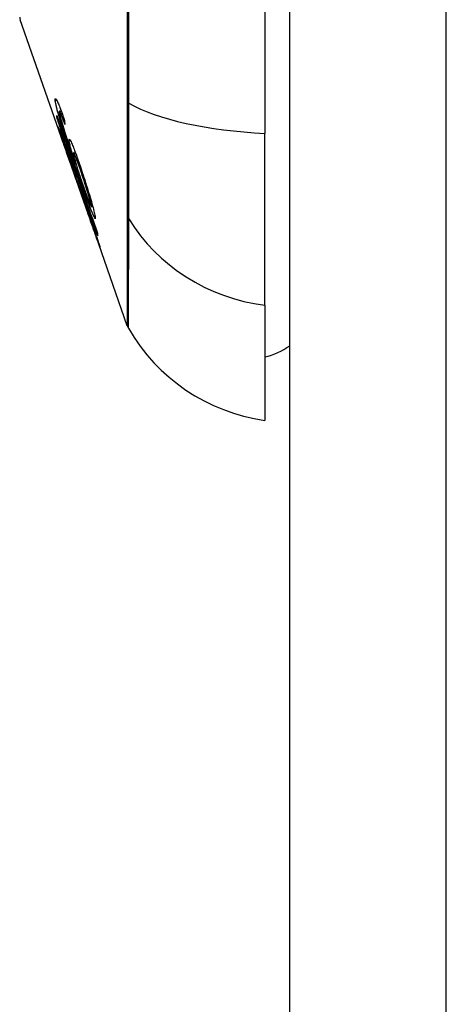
# Model space of a CAD drawing. Header units: inches. Extents: x 11 to 342, y 26 to 169.
# Tile 153 of 218: x 200.738 to 201.007, y 97.523 to 98.146. Entities that reach past the tile are written whole.
import ezdxf

# ---------------------------------------------------------------- set-up
doc = ezdxf.new("R2010")
doc.units = ezdxf.units.IN
doc.header["$MEASUREMENT"] = 0
doc.layers.add('Visible Edges(ANSI)', color=7, linetype='Continuous', lineweight=25)
doc.layers.add('Visible Tangent Edges(ANSI)', color=7, linetype='Continuous', lineweight=25)

msp = doc.modelspace()

# ---------------------------------------------------------------- linework, layer by layer
at = {"layer": 'Visible Edges(ANSI)'}
for p, q in [((200.90845, 80.1429), (200.90845, 116.8629)), ((200.8927, 98.93158), (200.8927, 98.07421)), ((200.76543, 98.06789), (200.73806, 98.14609)), ((200.76283, 98.08824), (200.76408, 98.08824)), ((200.76123, 98.08444), (200.7615, 98.08444)), ((200.76384, 98.08646), (200.76473, 98.08646)), ((200.76443, 98.07107), (200.7647, 98.07107)), ((200.8927, 97.96542), (200.8927, 98.07421)), ((200.76698, 98.06749), (200.76736, 98.06749)), ((200.77122, 98.05357), (200.76815, 98.06237)), ((200.76815, 98.06237), (200.76856, 98.06237)), ((200.76885, 98.05812), (200.76886, 98.05812)), ((200.78129, 98.02258), (200.76899, 98.0577)), ((200.77181, 98.06193), (200.77301, 98.06193)), ((200.77299, 98.05499), (200.77335, 98.05499)), ((200.77572, 98.03865), (200.77289, 98.04675)), ((200.77292, 98.0467), (200.77315, 98.0467)), ((200.77531, 98.04), (200.77558, 98.04)), ((200.78303, 98.02796), (200.78395, 98.02796)), ((200.78144, 98.02216), (200.78145, 98.02216)), ((200.8058, 97.95255), (200.78415, 98.01439)), ((200.78588, 98.00972), (200.7861, 98.00972)), ((200.8927, 97.96542), (200.8927, 97.89266))]:
    msp.add_line(p, q, dxfattribs=at)
at = {"layer": 'Visible Edges(ANSI)', "flags": 128}
for points in [[(200.75159, 98.10742), (200.75143, 98.10788), (200.75127, 98.10835), (200.75111, 98.10881), (200.75094, 98.10928), (200.75078, 98.10974), (200.75062, 98.11021), (200.75046, 98.11067), (200.7503, 98.11113), (200.75014, 98.11158), (200.74998, 98.11204), (200.74982, 98.11249), (200.74966, 98.11294), (200.74951, 98.11339), (200.74935, 98.11383), (200.7492, 98.11427), (200.74905, 98.1147), (200.7489, 98.11512), (200.74876, 98.11554), (200.74861, 98.11594), (200.74848, 98.11633), (200.74834, 98.11672), (200.74822, 98.11708), (200.74809, 98.11744), (200.74797, 98.11778)], [(200.76026, 98.09511), (200.76024, 98.09545), (200.76024, 98.09574), (200.76027, 98.09595), (200.76032, 98.0961), (200.76039, 98.09616), (200.76049, 98.09614), (200.76062, 98.09604), (200.76078, 98.09585), (200.76096, 98.09557), (200.76117, 98.09521), (200.7614, 98.09476), (200.76166, 98.09423), (200.76194, 98.09361), (200.76224, 98.09293), (200.76255, 98.09218), (200.76288, 98.09135), (200.76324, 98.09047), (200.7636, 98.08952), (200.76397, 98.08853), (200.76435, 98.0875), (200.76474, 98.08642), (200.76514, 98.08532), (200.76554, 98.08418), (200.76594, 98.08302)], [(200.76367, 98.08167), (200.76342, 98.08247), (200.76319, 98.08326), (200.76295, 98.08404), (200.76273, 98.0848), (200.76251, 98.08554), (200.7623, 98.08627), (200.7621, 98.08698), (200.76191, 98.08767), (200.76172, 98.08833), (200.76155, 98.08897), (200.76139, 98.08959), (200.76124, 98.09017), (200.7611, 98.09074), (200.76097, 98.09128), (200.76085, 98.09179), (200.76074, 98.09227), (200.76065, 98.09272), (200.76056, 98.09314), (200.76049, 98.09354), (200.76042, 98.0939), (200.76037, 98.09424), (200.76032, 98.09456), (200.76029, 98.09485), (200.76026, 98.09511)], [(200.76384, 98.08646), (200.76374, 98.08667), (200.76365, 98.08687), (200.76357, 98.08706), (200.76348, 98.08724), (200.7634, 98.0874), (200.76333, 98.08755), (200.76326, 98.08769), (200.76319, 98.08781), (200.76313, 98.08791), (200.76307, 98.08801), (200.76301, 98.08808), (200.76297, 98.08814), (200.76292, 98.08819), (200.76288, 98.08822), (200.76285, 98.08824), (200.76282, 98.08824), (200.76279, 98.08822), (200.76277, 98.08819), (200.76276, 98.08814), (200.76275, 98.08808), (200.76275, 98.08801), (200.76275, 98.08792), (200.76275, 98.08782), (200.76276, 98.0877)], [(200.76276, 98.0877), (200.76277, 98.0876), (200.76278, 98.08749), (200.7628, 98.08738), (200.76282, 98.08726), (200.76284, 98.08713), (200.76286, 98.08699), (200.76289, 98.08684), (200.76292, 98.08669), (200.76295, 98.08652), (200.76299, 98.08635), (200.76303, 98.08617), (200.76307, 98.08599), (200.76311, 98.08579), (200.76316, 98.08559), (200.76321, 98.08538), (200.76327, 98.08517), (200.76332, 98.08495), (200.76338, 98.08472), (200.76344, 98.08448), (200.76351, 98.08424), (200.76357, 98.08399), (200.76364, 98.08374), (200.76371, 98.08348), (200.76379, 98.08321)], [(200.76117, 98.0854), (200.76223, 98.08232), (200.76329, 98.07924), (200.76436, 98.07615), (200.76543, 98.07306), (200.7665, 98.06996), (200.76758, 98.06685), (200.76865, 98.06375), (200.76973, 98.06064), (200.7708, 98.05752), (200.77188, 98.05441), (200.77296, 98.0513), (200.77404, 98.04818), (200.77511, 98.04507), (200.77619, 98.04196), (200.77727, 98.03885), (200.77834, 98.03575), (200.77942, 98.03265), (200.78049, 98.02955), (200.78156, 98.02646), (200.78263, 98.02337), (200.7837, 98.0203), (200.78476, 98.01723), (200.78582, 98.01416), (200.78688, 98.01111)], [(200.76123, 98.08444), (200.76123, 98.08448), (200.76123, 98.08452), (200.76122, 98.08456), (200.76122, 98.0846), (200.76122, 98.08464), (200.76121, 98.08468), (200.76121, 98.08472), (200.76121, 98.08476), (200.76121, 98.0848), (200.7612, 98.08484), (200.7612, 98.08488), (200.7612, 98.08492), (200.76119, 98.08496), (200.76119, 98.085), (200.76119, 98.08504), (200.76119, 98.08508), (200.76118, 98.08512), (200.76118, 98.08516), (200.76118, 98.0852), (200.76118, 98.08524), (200.76117, 98.08528), (200.76117, 98.08532), (200.76117, 98.08536), (200.76117, 98.0854)], [(200.76815, 98.06237), (200.76783, 98.06339), (200.76752, 98.06442), (200.76721, 98.06545), (200.76689, 98.06647), (200.76658, 98.06748), (200.76627, 98.06848), (200.76597, 98.06947), (200.76566, 98.07045), (200.76537, 98.0714), (200.76508, 98.07234), (200.76479, 98.07325), (200.76451, 98.07414), (200.76424, 98.07501), (200.76398, 98.07584), (200.76373, 98.07665), (200.76347, 98.07746), (200.76321, 98.07828), (200.76294, 98.07913), (200.76267, 98.07998), (200.76239, 98.08085), (200.76211, 98.08174), (200.76182, 98.08263), (200.76153, 98.08353), (200.76123, 98.08444)], [(200.77458, 98.04906), (200.77408, 98.05048), (200.77359, 98.0519), (200.7731, 98.05332), (200.7726, 98.05475), (200.77211, 98.05617), (200.77162, 98.0576), (200.77113, 98.05902), (200.77065, 98.06044), (200.77016, 98.06185), (200.76968, 98.06326), (200.76921, 98.06465), (200.76874, 98.06604), (200.76828, 98.06742), (200.76783, 98.06878), (200.76738, 98.07013), (200.76694, 98.07146), (200.7665, 98.07278), (200.76608, 98.07408), (200.76566, 98.07537), (200.76524, 98.07666), (200.76484, 98.07793), (200.76444, 98.0792), (200.76405, 98.08044), (200.76367, 98.08167)], [(200.76379, 98.08321), (200.76434, 98.08129), (200.76496, 98.07922), (200.76562, 98.07705), (200.76632, 98.07483), (200.76699, 98.07275), (200.76758, 98.07094), (200.76806, 98.06948), (200.7684, 98.06844), (200.76868, 98.06761), (200.76896, 98.06678), (200.76924, 98.06593), (200.76953, 98.06508), (200.76982, 98.06422), (200.77011, 98.06337), (200.7704, 98.06251), (200.7707, 98.06165), (200.77099, 98.06079), (200.77128, 98.05994), (200.77157, 98.05909), (200.77186, 98.05825), (200.77215, 98.05742), (200.77243, 98.0566), (200.77271, 98.05579), (200.77299, 98.05499)], [(200.76636, 98.07978), (200.76625, 98.0801), (200.76613, 98.08041), (200.76602, 98.08072), (200.76591, 98.08103), (200.7658, 98.08135), (200.76568, 98.08166), (200.76557, 98.08197), (200.76546, 98.08227), (200.76534, 98.08258), (200.76523, 98.08288), (200.76512, 98.08318), (200.76501, 98.08347), (200.76491, 98.08375), (200.7648, 98.08404), (200.7647, 98.08431), (200.7646, 98.08458), (200.76449, 98.08484), (200.76439, 98.08509), (200.7643, 98.08534), (200.7642, 98.08559), (200.7641, 98.08582), (200.76401, 98.08605), (200.76392, 98.08626), (200.76384, 98.08646)], [(200.76594, 98.08302), (200.76596, 98.08289), (200.76598, 98.08275), (200.76599, 98.08262), (200.76601, 98.08248), (200.76603, 98.08235), (200.76604, 98.08221), (200.76606, 98.08208), (200.76608, 98.08194), (200.76609, 98.08181), (200.76611, 98.08167), (200.76613, 98.08154), (200.76614, 98.0814), (200.76616, 98.08127), (200.76618, 98.08113), (200.7662, 98.081), (200.76621, 98.08086), (200.76623, 98.08073), (200.76625, 98.08059), (200.76627, 98.08046), (200.76629, 98.08032), (200.7663, 98.08019), (200.76632, 98.08005), (200.76634, 98.07992), (200.76636, 98.07978)], [(200.76179, 98.07858), (200.7618, 98.07861), (200.76184, 98.07854), (200.76193, 98.07837), (200.76205, 98.07809), (200.7622, 98.0777), (200.7624, 98.07721), (200.76263, 98.07662), (200.7629, 98.07593), (200.76319, 98.07515), (200.76352, 98.07428), (200.76388, 98.0733), (200.76427, 98.07225), (200.76467, 98.07116), (200.76506, 98.07009), (200.76544, 98.06903), (200.7658, 98.06803), (200.76614, 98.06708), (200.76648, 98.06614), (200.76682, 98.06518), (200.76716, 98.06421), (200.76751, 98.06322), (200.76786, 98.06223), (200.76822, 98.06121), (200.76857, 98.06019)], [(200.76885, 98.05812), (200.76825, 98.05984), (200.76765, 98.06155), (200.76706, 98.06323), (200.76648, 98.06488), (200.76592, 98.06648), (200.76538, 98.06804), (200.76488, 98.06947), (200.76444, 98.07072), (200.76406, 98.0718), (200.76374, 98.07273), (200.76347, 98.07351), (200.76322, 98.07422), (200.76299, 98.07488), (200.76279, 98.07549), (200.7626, 98.07605), (200.76243, 98.07655), (200.76228, 98.07699), (200.76215, 98.07738), (200.76204, 98.07771), (200.76195, 98.07799), (200.76188, 98.07821), (200.76183, 98.07838), (200.7618, 98.07851), (200.76179, 98.07858)], [(200.76849, 98.05992), (200.76822, 98.06069), (200.76795, 98.06145), (200.76768, 98.06221), (200.76742, 98.06296), (200.76716, 98.06369), (200.76691, 98.06441), (200.76666, 98.0651), (200.76642, 98.06576), (200.76619, 98.0664), (200.76597, 98.06701), (200.76576, 98.0676), (200.76556, 98.06815), (200.76537, 98.06866), (200.7652, 98.06913), (200.76504, 98.06955), (200.7649, 98.06991), (200.76478, 98.07023), (200.76468, 98.07049), (200.76459, 98.07071), (200.76453, 98.07087), (200.76448, 98.07098), (200.76444, 98.07105), (200.76443, 98.07107), (200.76442, 98.07105)], [(200.76442, 98.07105), (200.76445, 98.07094), (200.76452, 98.07072), (200.76462, 98.07038), (200.76477, 98.06992), (200.76497, 98.06933), (200.76519, 98.06868), (200.76541, 98.06803), (200.76562, 98.06743), (200.76581, 98.06689), (200.766, 98.06633), (200.7662, 98.06574), (200.76641, 98.06514), (200.76663, 98.06451), (200.76685, 98.06387), (200.76708, 98.06321), (200.76732, 98.06254), (200.76756, 98.06185), (200.7678, 98.06116), (200.76804, 98.06045), (200.76829, 98.05974), (200.76854, 98.05903), (200.76879, 98.05832), (200.76904, 98.0576), (200.76929, 98.05689)], [(200.76902, 98.06963), (200.76899, 98.07013), (200.76903, 98.07043), (200.76914, 98.07052), (200.76932, 98.07037), (200.76958, 98.07001), (200.76989, 98.06945), (200.77023, 98.06876), (200.77057, 98.06802), (200.77089, 98.0673), (200.77118, 98.06661), (200.77149, 98.06586), (200.77181, 98.06507), (200.77214, 98.06422), (200.77248, 98.06333), (200.77284, 98.06238), (200.77321, 98.06138), (200.77359, 98.06035), (200.77397, 98.05929), (200.77436, 98.0582), (200.77475, 98.05708), (200.77515, 98.05594), (200.77555, 98.05477), (200.77596, 98.05359), (200.77636, 98.05239)], [(200.77299, 98.05499), (200.77278, 98.05564), (200.77258, 98.05628), (200.77238, 98.05692), (200.77219, 98.05755), (200.772, 98.05817), (200.77181, 98.05879), (200.77162, 98.05939), (200.77144, 98.05999), (200.77127, 98.06058), (200.77109, 98.0612), (200.7709, 98.06184), (200.77071, 98.0625), (200.77052, 98.06319), (200.77032, 98.06389), (200.77013, 98.06461), (200.76994, 98.06533), (200.76976, 98.06604), (200.76959, 98.06671), (200.76945, 98.06733), (200.76932, 98.0679), (200.76922, 98.06841), (200.76913, 98.06888), (200.76906, 98.06928), (200.76902, 98.06963)], [(200.7871, 98.00962), (200.78627, 98.01201), (200.78543, 98.01441), (200.7846, 98.01681), (200.78376, 98.01922), (200.78292, 98.02162), (200.78208, 98.02403), (200.78125, 98.02645), (200.78041, 98.02886), (200.77957, 98.03128), (200.77873, 98.03369), (200.77789, 98.03611), (200.77704, 98.03853), (200.7762, 98.04095), (200.77536, 98.04337), (200.77452, 98.04579), (200.77368, 98.04821), (200.77284, 98.05062), (200.772, 98.05304), (200.77116, 98.05545), (200.77032, 98.05787), (200.76949, 98.06028), (200.76865, 98.06269), (200.76781, 98.06509), (200.76698, 98.06749)], [(200.76698, 98.06749), (200.76714, 98.06697), (200.7673, 98.06645), (200.76746, 98.06593), (200.76762, 98.06542), (200.76778, 98.06492), (200.76793, 98.06442), (200.76808, 98.06393), (200.76823, 98.06344), (200.76838, 98.06296), (200.76852, 98.06249), (200.76866, 98.06203), (200.7688, 98.06157), (200.76894, 98.06112), (200.76907, 98.06068), (200.76922, 98.06018), (200.7694, 98.05959), (200.76961, 98.05893), (200.76982, 98.05821), (200.77006, 98.05745), (200.77029, 98.05666), (200.77053, 98.05586), (200.77077, 98.05507), (200.771, 98.0543), (200.77122, 98.05357)], [(200.77292, 98.0467), (200.77278, 98.0472), (200.77241, 98.04837), (200.77184, 98.05009), (200.77138, 98.05149), (200.7712, 98.05201), (200.77108, 98.05237), (200.77096, 98.05273), (200.77084, 98.0531), (200.77071, 98.05348), (200.77058, 98.05387), (200.77044, 98.05427), (200.7703, 98.05468), (200.77016, 98.05509), (200.77001, 98.05552), (200.76986, 98.05595), (200.76971, 98.05638), (200.76956, 98.05682), (200.76941, 98.05726), (200.76926, 98.0577), (200.7691, 98.05814), (200.76895, 98.05859), (200.7688, 98.05903), (200.76864, 98.05947), (200.76849, 98.05992)], [(200.76857, 98.06019), (200.76881, 98.0595), (200.76905, 98.05881), (200.76929, 98.05812), (200.76953, 98.05744), (200.76976, 98.05675), (200.76999, 98.05608), (200.77022, 98.0554), (200.77045, 98.05474), (200.77068, 98.05408), (200.7709, 98.05343), (200.77112, 98.05278), (200.77135, 98.0521), (200.77158, 98.0514), (200.77182, 98.05069), (200.77206, 98.04997), (200.7723, 98.04925), (200.77254, 98.04853), (200.77277, 98.04784), (200.77298, 98.04719), (200.77318, 98.04659), (200.77337, 98.04602), (200.77354, 98.04548), (200.7737, 98.04498), (200.77385, 98.04452)], [(200.76929, 98.05689), (200.76927, 98.05694), (200.76925, 98.05699), (200.76923, 98.05704), (200.76921, 98.0571), (200.76919, 98.05715), (200.76918, 98.0572), (200.76916, 98.05725), (200.76914, 98.0573), (200.76912, 98.05735), (200.7691, 98.0574), (200.76908, 98.05745), (200.76906, 98.0575), (200.76905, 98.05756), (200.76903, 98.05761), (200.76901, 98.05766), (200.76899, 98.05771), (200.76897, 98.05776), (200.76896, 98.05781), (200.76894, 98.05786), (200.76892, 98.05791), (200.7689, 98.05797), (200.76889, 98.05802), (200.76887, 98.05807), (200.76885, 98.05812)], [(200.7768, 98.04923), (200.77638, 98.05046), (200.77596, 98.05168), (200.77555, 98.05287), (200.77513, 98.05403), (200.77473, 98.05515), (200.77435, 98.05621), (200.77397, 98.05721), (200.77361, 98.05815), (200.77329, 98.05897), (200.77301, 98.05965), (200.77278, 98.06019), (200.77259, 98.06062), (200.77243, 98.06096), (200.77228, 98.06125), (200.77216, 98.06149), (200.77204, 98.06168), (200.77195, 98.06182), (200.77187, 98.0619), (200.77181, 98.06193), (200.77176, 98.0619), (200.77174, 98.06182), (200.77173, 98.0617), (200.77173, 98.06152), (200.77175, 98.06131)], [(200.77175, 98.06131), (200.77182, 98.06085), (200.77194, 98.06026), (200.77209, 98.05956), (200.7723, 98.05874), (200.77255, 98.0578), (200.77283, 98.05679), (200.77311, 98.05579), (200.77339, 98.05485), (200.77364, 98.05401), (200.77388, 98.05323), (200.77412, 98.05244), (200.77437, 98.05164), (200.77463, 98.05083), (200.77489, 98.05), (200.77516, 98.04916), (200.77544, 98.04831), (200.77572, 98.04746), (200.776, 98.04661), (200.77628, 98.04576), (200.77657, 98.04492), (200.77685, 98.04408), (200.77714, 98.04324), (200.77742, 98.04241), (200.77771, 98.04159)], [(200.77636, 98.05239), (200.77687, 98.05088), (200.77737, 98.04936), (200.77788, 98.04783), (200.77838, 98.04628), (200.77888, 98.04473), (200.77938, 98.04316), (200.77988, 98.04158), (200.78038, 98.03999), (200.78087, 98.03841), (200.78135, 98.03685), (200.78181, 98.03533), (200.78226, 98.03385), (200.78268, 98.03242), (200.78308, 98.03104), (200.78346, 98.02972), (200.78381, 98.02845), (200.78414, 98.02724), (200.78445, 98.0261), (200.78472, 98.02504), (200.78496, 98.02407), (200.78516, 98.02321), (200.78532, 98.02247), (200.78545, 98.02183), (200.78553, 98.0213)], [(200.77289, 98.04675), (200.77289, 98.04674), (200.77289, 98.04674), (200.77289, 98.04673), (200.7729, 98.04673), (200.7729, 98.04673), (200.7729, 98.04672), (200.7729, 98.04672), (200.7729, 98.04672), (200.77291, 98.04671), (200.77291, 98.04671), (200.77291, 98.04671), (200.77291, 98.0467), (200.77291, 98.0467), (200.77291, 98.0467), (200.77291, 98.0467), (200.77291, 98.0467), (200.77291, 98.0467), (200.77292, 98.0467), (200.77292, 98.0467), (200.77292, 98.0467), (200.77292, 98.0467), (200.77292, 98.0467), (200.77292, 98.0467), (200.77292, 98.0467)], [(200.77385, 98.04452), (200.77392, 98.04436), (200.77399, 98.04418), (200.77408, 98.04397), (200.77417, 98.04373), (200.77428, 98.04346), (200.7744, 98.04316), (200.77453, 98.04282), (200.77466, 98.04246), (200.77481, 98.04206), (200.77497, 98.04164), (200.77515, 98.04118), (200.77533, 98.04069), (200.77552, 98.04018), (200.77573, 98.03961), (200.77599, 98.03888), (200.77631, 98.038), (200.7767, 98.03693), (200.77714, 98.03569), (200.77764, 98.03428), (200.77816, 98.03282), (200.77869, 98.03133), (200.77922, 98.02981), (200.77976, 98.02827), (200.7803, 98.02672)], [(200.78553, 98.0213), (200.78556, 98.02023), (200.78502, 98.0209), (200.78396, 98.02327), (200.78297, 98.02572), (200.78257, 98.02676), (200.78221, 98.02771), (200.78184, 98.02871), (200.78145, 98.02975), (200.78106, 98.03082), (200.78066, 98.03192), (200.78025, 98.03304), (200.77984, 98.03417), (200.77942, 98.03534), (200.77899, 98.03652), (200.77856, 98.03773), (200.77812, 98.03896), (200.77768, 98.04021), (200.77724, 98.04146), (200.77679, 98.04273), (200.77635, 98.044), (200.7759, 98.04527), (200.77545, 98.04654), (200.77501, 98.04781), (200.77458, 98.04906)], [(200.78305, 98.02849), (200.78301, 98.02872), (200.78296, 98.029), (200.78289, 98.02931), (200.78282, 98.02967), (200.78272, 98.03007), (200.78261, 98.03051), (200.78249, 98.03099), (200.78235, 98.0315), (200.7822, 98.03205), (200.78204, 98.03262), (200.78187, 98.03323), (200.78169, 98.03385), (200.78151, 98.0345), (200.78131, 98.03516), (200.78111, 98.03585), (200.78085, 98.03672), (200.78051, 98.03784), (200.78009, 98.0392), (200.77958, 98.0408), (200.77904, 98.0425), (200.77848, 98.0442), (200.77792, 98.0459), (200.77736, 98.04758), (200.7768, 98.04923)], [(200.78034, 98.0261), (200.78005, 98.02694), (200.77976, 98.02777), (200.77947, 98.02859), (200.77919, 98.0294), (200.7789, 98.03021), (200.77862, 98.031), (200.77835, 98.03178), (200.77808, 98.03254), (200.77781, 98.03327), (200.77756, 98.03398), (200.77732, 98.03465), (200.77709, 98.0353), (200.77686, 98.03592), (200.77664, 98.03652), (200.77641, 98.03714), (200.77619, 98.03775), (200.77598, 98.03832), (200.77579, 98.03883), (200.77563, 98.03924), (200.7755, 98.03956), (200.77541, 98.0398), (200.77534, 98.03994), (200.77531, 98.04), (200.77531, 98.03998)], [(200.77531, 98.03998), (200.77531, 98.03996), (200.77531, 98.03994), (200.77532, 98.03992), (200.77533, 98.03989), (200.77534, 98.03985), (200.77535, 98.03982), (200.77536, 98.03978), (200.77537, 98.03973), (200.77539, 98.03968), (200.7754, 98.03963), (200.77542, 98.03957), (200.77544, 98.03951), (200.77546, 98.03945), (200.77548, 98.03939), (200.7755, 98.03932), (200.77552, 98.03925), (200.77554, 98.03918), (200.77557, 98.03911), (200.77559, 98.03904), (200.77561, 98.03896), (200.77564, 98.03889), (200.77566, 98.03881), (200.77569, 98.03873), (200.77572, 98.03865)], [(200.77771, 98.04159), (200.77801, 98.04073), (200.7783, 98.03988), (200.7786, 98.03905), (200.77888, 98.03824), (200.77917, 98.03744), (200.77945, 98.03666), (200.77973, 98.0359), (200.78, 98.03515), (200.78027, 98.03442), (200.78054, 98.0337), (200.7808, 98.033), (200.78106, 98.03232), (200.78131, 98.03167), (200.78155, 98.03104), (200.78179, 98.03046), (200.782, 98.02994), (200.7822, 98.02947), (200.78238, 98.02906), (200.78254, 98.02871), (200.78272, 98.02837), (200.7829, 98.02807), (200.78303, 98.02796), (200.78308, 98.0281), (200.78305, 98.02849)], [(200.7803, 98.02672), (200.78103, 98.02463), (200.78175, 98.02255), (200.78246, 98.02049), (200.78315, 98.01847), (200.78381, 98.01652), (200.78445, 98.01463), (200.78505, 98.01287), (200.78557, 98.01131), (200.78601, 98.00998), (200.78639, 98.00886), (200.78669, 98.00795), (200.78696, 98.00714), (200.7872, 98.00639), (200.78743, 98.00569), (200.78764, 98.00506), (200.78782, 98.00448), (200.78799, 98.00397), (200.78813, 98.00352), (200.78825, 98.00314), (200.78834, 98.00283), (200.78842, 98.00257), (200.78848, 98.00237), (200.78852, 98.00223), (200.78854, 98.00214)], [(200.78588, 98.00974), (200.78586, 98.00983), (200.7858, 98.01001), (200.78572, 98.01028), (200.78561, 98.01064), (200.78546, 98.01108), (200.78529, 98.01162), (200.78508, 98.01224), (200.78486, 98.01292), (200.78462, 98.01364), (200.78437, 98.01436), (200.78413, 98.01508), (200.78389, 98.0158), (200.78363, 98.01655), (200.78337, 98.01733), (200.7831, 98.01814), (200.78281, 98.01897), (200.78252, 98.01982), (200.78222, 98.0207), (200.78191, 98.02158), (200.78161, 98.02247), (200.78129, 98.02337), (200.78098, 98.02428), (200.78066, 98.02519), (200.78034, 98.0261)], [(200.78144, 98.02216), (200.78141, 98.02223), (200.78139, 98.02229), (200.78136, 98.02236), (200.78134, 98.02243), (200.78132, 98.0225), (200.78129, 98.02257), (200.78127, 98.02263), (200.78125, 98.0227), (200.78122, 98.02277), (200.7812, 98.02284), (200.78117, 98.0229), (200.78115, 98.02297), (200.78113, 98.02304), (200.7811, 98.02311), (200.78108, 98.02318), (200.78106, 98.02324), (200.78104, 98.02331), (200.78101, 98.02338), (200.78099, 98.02345), (200.78097, 98.02351), (200.78094, 98.02358), (200.78092, 98.02365), (200.7809, 98.02372), (200.78088, 98.02379)], [(200.78088, 98.02379), (200.7813, 98.02257), (200.78173, 98.02135), (200.78215, 98.02015), (200.78257, 98.01896), (200.78297, 98.01781), (200.78337, 98.01669), (200.78375, 98.0156), (200.78411, 98.01457), (200.78445, 98.01363), (200.78472, 98.01285), (200.78494, 98.01224), (200.78511, 98.01177), (200.78524, 98.01139), (200.78536, 98.01107), (200.78547, 98.01078), (200.78556, 98.01052), (200.78564, 98.0103), (200.78571, 98.01012), (200.78577, 98.00997), (200.78581, 98.00986), (200.78585, 98.00978), (200.78587, 98.00973), (200.78588, 98.00972), (200.78588, 98.00974)], [(200.78854, 98.00214), (200.78853, 98.00211), (200.78847, 98.00224), (200.78835, 98.00255), (200.78816, 98.00304), (200.78792, 98.00372), (200.78762, 98.00455), (200.7873, 98.00544), (200.78698, 98.00633), (200.78669, 98.00717), (200.78641, 98.00795), (200.78613, 98.00876), (200.78583, 98.00962), (200.78551, 98.01051), (200.78519, 98.01144), (200.78485, 98.01241), (200.7845, 98.01341), (200.78414, 98.01444), (200.78377, 98.0155), (200.78339, 98.01657), (200.78301, 98.01765), (200.78263, 98.01876), (200.78223, 98.01988), (200.78184, 98.02101), (200.78144, 98.02216)], [(200.78688, 98.01111), (200.78689, 98.01105), (200.7869, 98.01099), (200.78691, 98.01092), (200.78691, 98.01086), (200.78692, 98.0108), (200.78693, 98.01074), (200.78694, 98.01068), (200.78695, 98.01061), (200.78696, 98.01055), (200.78697, 98.01049), (200.78698, 98.01043), (200.78699, 98.01036), (200.78699, 98.0103), (200.787, 98.01024), (200.78701, 98.01018), (200.78702, 98.01012), (200.78703, 98.01005), (200.78704, 98.00999), (200.78705, 98.00993), (200.78706, 98.00987), (200.78707, 98.00981), (200.78708, 98.00974), (200.78709, 98.00968), (200.7871, 98.00962)]]:
    msp.add_lwpolyline(points, dxfattribs=at)
at = {"layer": 'Visible Edges(ANSI)'}
for centre, radius, start, end in [((200.74271, 98.14771), 0.00492, 180.17314, 199.29005), ((200.81509, 97.9558), 0.00984, 199.29005, 209.81689), ((200.90902, 98.00964), 0.11811, 209.81689, 262.0587), ((200.88483, 97.9714), 0.03937, 281.53696, 306.8699)]:
    msp.add_arc(centre, radius, start, end, dxfattribs=at)
at = {"layer": 'Visible Tangent Edges(ANSI)'}
for p, q in [((201.00745, 80.1429), (201.00745, 116.8629)), ((200.76026, 98.09511), (200.76122, 98.09511)), ((200.80576, 98.09456), (200.80576, 98.09409)), ((200.76367, 98.08167), (200.76423, 98.08167)), ((200.76179, 98.07858), (200.76182, 98.07858)), ((200.76902, 98.06963), (200.76979, 98.06963)), ((200.76849, 98.05992), (200.76867, 98.05992)), ((200.77292, 98.0467), (200.77314, 98.0467)), ((200.77458, 98.04906), (200.77519, 98.04906)), ((200.7768, 98.04923), (200.77742, 98.04923)), ((200.78034, 98.0261), (200.78052, 98.0261)), ((200.78305, 98.02849), (200.7838, 98.02849)), ((200.80576, 98.02234), (200.80576, 98.02217)), ((200.78588, 98.00974), (200.78609, 98.00974))]:
    msp.add_line(p, q, dxfattribs=at)
at = {"layer": 'Visible Tangent Edges(ANSI)', "flags": 128}
for points in [[(200.80577, 98.16043), (200.80576, 98.14383), (200.80576, 98.12732), (200.80576, 98.11098), (200.80576, 98.09456)], [(200.80675, 98.09331), (200.80672, 98.12622), (200.8067, 98.15949)], [(200.80576, 98.09409), (200.80576, 98.08999), (200.80576, 98.08596), (200.80576, 98.082), (200.80576, 98.0781), (200.80576, 98.07428), (200.80576, 98.07055), (200.80576, 98.0669), (200.80576, 98.06334), (200.80576, 98.05987), (200.80576, 98.05651), (200.80576, 98.05326), (200.80576, 98.05011), (200.80576, 98.04709), (200.80576, 98.04417), (200.80576, 98.04138), (200.80576, 98.03872), (200.80576, 98.03619), (200.80576, 98.03378), (200.80576, 98.03152), (200.80576, 98.02939), (200.80576, 98.02741), (200.80576, 98.02557), (200.80576, 98.02388), (200.80576, 98.02234)], [(200.80675, 98.02008), (200.80676, 98.02161), (200.80677, 98.0233), (200.80678, 98.02515), (200.80679, 98.02715), (200.8068, 98.0293), (200.8068, 98.0316), (200.80681, 98.03404), (200.80681, 98.03662), (200.80681, 98.03933), (200.80682, 98.04218), (200.80682, 98.04515), (200.80682, 98.04825), (200.80682, 98.05147), (200.80682, 98.0548), (200.80681, 98.05824), (200.80681, 98.06179), (200.80681, 98.06544), (200.8068, 98.06918), (200.8068, 98.07301), (200.80679, 98.07693), (200.80678, 98.08092), (200.80677, 98.08498), (200.80676, 98.08912), (200.80675, 98.09331)], [(200.80576, 98.02217), (200.80576, 98.01654), (200.80576, 98.01116), (200.80576, 98.006), (200.80577, 98.00108), (200.80577, 97.99638), (200.80577, 97.99192), (200.80577, 97.9877), (200.80577, 97.98371), (200.80577, 97.97995), (200.80578, 97.97644), (200.80578, 97.97316), (200.80578, 97.97012), (200.80578, 97.96733), (200.80579, 97.96477), (200.80579, 97.96245), (200.80579, 97.96038), (200.80579, 97.95855), (200.80579, 97.95696), (200.80579, 97.95561), (200.8058, 97.95451), (200.8058, 97.95365), (200.8058, 97.95304), (200.8058, 97.95267), (200.8058, 97.95255)], [(200.80655, 97.95091), (200.80655, 97.95103), (200.80655, 97.95139), (200.80655, 97.952), (200.80656, 97.95285), (200.80656, 97.95394), (200.80656, 97.95527), (200.80657, 97.95685), (200.80658, 97.95866), (200.80658, 97.96072), (200.80659, 97.96301), (200.8066, 97.96555), (200.80661, 97.96832), (200.80662, 97.97134), (200.80663, 97.97459), (200.80664, 97.97808), (200.80665, 97.98181), (200.80666, 97.98577), (200.80667, 97.98997), (200.80669, 97.99441), (200.8067, 97.99908), (200.80671, 98.00398), (200.80672, 98.00911), (200.80673, 98.01449), (200.80675, 98.02008)]]:
    msp.add_lwpolyline(points, dxfattribs=at)
at = {"layer": 'Visible Tangent Edges(ANSI)'}
for centre, major_axis, ratio, start_param, end_param in [((200.81527, 98.09494), (-0.00984, -0.00003), 0.32572, 0.259229, 0.522936), ((200.90902, 98.11281), (-0.11811, 0), 0.32996, 0.523835, 1.432195), ((200.81527, 98.02473), (-0.00984, 0.00008), 0.945463, 0.267645, 0.531352), ((200.90902, 98.07585), (-0.11811, 0), 0.943995, 0.523835, 1.432195)]:
    msp.add_ellipse(centre, major_axis=major_axis, ratio=ratio, start_param=start_param, end_param=end_param, dxfattribs=at)

doc.saveas('drawing.dxf')
